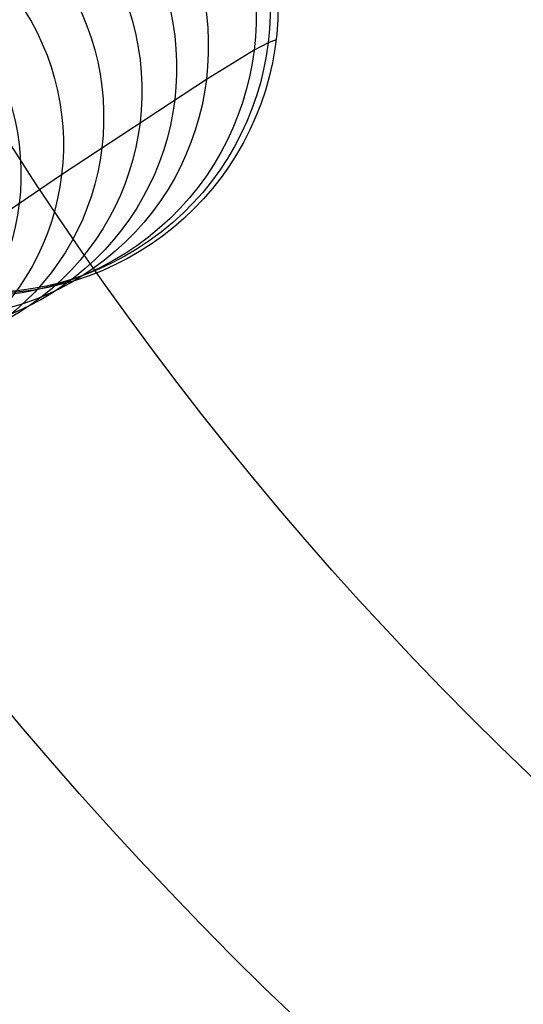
# Model space of a CAD drawing. Extents: x 112 to 670, y -274 to 273.
# Tile 8 of 84: x 218 to 248, y -181 to -121. Entities that reach past the tile are written whole.
import ezdxf

# ---------------------------------------------------------------- set-up
doc = ezdxf.new("R2010")
doc.units = 0
doc.layers.add('PREDEFINITO', color=7, linetype='CONTINUOUS')

msp = doc.modelspace()

# ---------------------------------------------------------------- linework, layer by layer
at = {"layer": 'PREDEFINITO'}
for p, q in [((232.857, -122.765, -31.681), (231.997, -123.225, -51.182)), ((232.857, -122.765, -31.681), (231.997, -123.225, -51.182)), ((233.339, -122.599, -12.04), (232.857, -122.765, -31.681)), ((233.339, -122.599, -12.04), (232.857, -122.765, -31.681)), ((231.997, -123.225, -51.182), (229.106, -124.994, -95.976)), ((231.997, -123.225, -51.182), (229.106, -124.994, -95.976)), ((229.106, -124.994, -95.976), (220.325, -130.779, -193.739)), ((229.106, -124.994, -95.976), (220.325, -130.779, -193.739)), ((220.325, -130.779, -193.739), (214.945, -134.436, -243.231)), ((220.325, -130.779, -193.739), (214.945, -134.436, -243.231))]:
    msp.add_line(p, q, dxfattribs=at)
for centre, radius in [((390, -18.831, 7.436), 255.559), ((390, -18.831, 20.802), 255.036), ((390, -18.831, -7.573), 253.393), ((390, -18.831, 28.418), 252.871), ((390, -18.831, -9.141), 252.497), ((390, -18.831, -11.306), 247.793), ((391, -17.718, 17.96), 240), ((391, -17.718, 2.96), 240), ((390, -18.831, -11.306), 239.953), ((390, -18.831, 36.408), 239.729), ((391, -25.718, -6.04), 240), ((390, -18.831, 41.336), 225.317), ((390, -18.831, 46.189), 204.858), ((215.97, -120.467, -12.04), 17.5), ((215.97, -120.467, -12.04), 17.5)]:
    msp.add_circle(centre, radius, dxfattribs=at)
at = {"layer": 'PREDEFINITO', "extrusion": (0.023567, 0.018413, 0.999553)}
msp.add_circle((-227.893, -96.604, -28.439), 17.264, dxfattribs=at)
msp.add_circle((-227.893, -96.604, -28.439), 17.264, dxfattribs=at)
at = {"layer": 'PREDEFINITO', "extrusion": (0.039517, 0.030874, 0.998742)}
msp.add_circle((-227.893, -97.342, -45.754), 17.028, dxfattribs=at)
msp.add_circle((-227.893, -97.342, -45.754), 17.028, dxfattribs=at)
at = {"layer": 'PREDEFINITO', "extrusion": (0.062758, 0.049032, 0.996824)}
msp.add_circle((-227.893, -99.243, -87.422), 16.482, dxfattribs=at)
msp.add_circle((-227.893, -99.243, -87.422), 16.482, dxfattribs=at)
at = {"layer": 'PREDEFINITO', "extrusion": (0.071143, 0.055583, 0.995916)}
msp.add_circle((-227.893, -100.293, -110.5), 16.187, dxfattribs=at)
msp.add_circle((-227.893, -100.293, -110.5), 16.187, dxfattribs=at)
at = {"layer": 'PREDEFINITO', "extrusion": (0.077806, 0.060788, 0.995114)}
msp.add_circle((-227.893, -101.324, -133.787), 15.891, dxfattribs=at)
msp.add_circle((-227.893, -101.324, -133.787), 15.891, dxfattribs=at)
at = {"layer": 'PREDEFINITO', "extrusion": (0.083401, 0.06516, 0.994384)}
msp.add_circle((-227.893, -102.358, -157.897), 15.587, dxfattribs=at)
msp.add_circle((-227.893, -102.358, -157.897), 15.587, dxfattribs=at)
at = {"layer": 'PREDEFINITO', "extrusion": (0.088041, 0.068785, 0.993739)}
msp.add_circle((-227.893, -103.359, -182.124), 15.283, dxfattribs=at)
msp.add_circle((-227.893, -103.359, -182.124), 15.283, dxfattribs=at)
at = {"layer": 'PREDEFINITO', "extrusion": (0.094796, 0.074063, 0.992738)}
msp.add_circle((-227.893, -105.042, -206.06), 14.979, dxfattribs=at)
msp.add_circle((-227.893, -105.042, -206.06), 14.979, dxfattribs=at)
at = {"layer": 'PREDEFINITO'}
msp.add_arc((391, -17.718, -12.04), 240, 163.82255, 0, dxfattribs=at)

doc.saveas('drawing.dxf')
